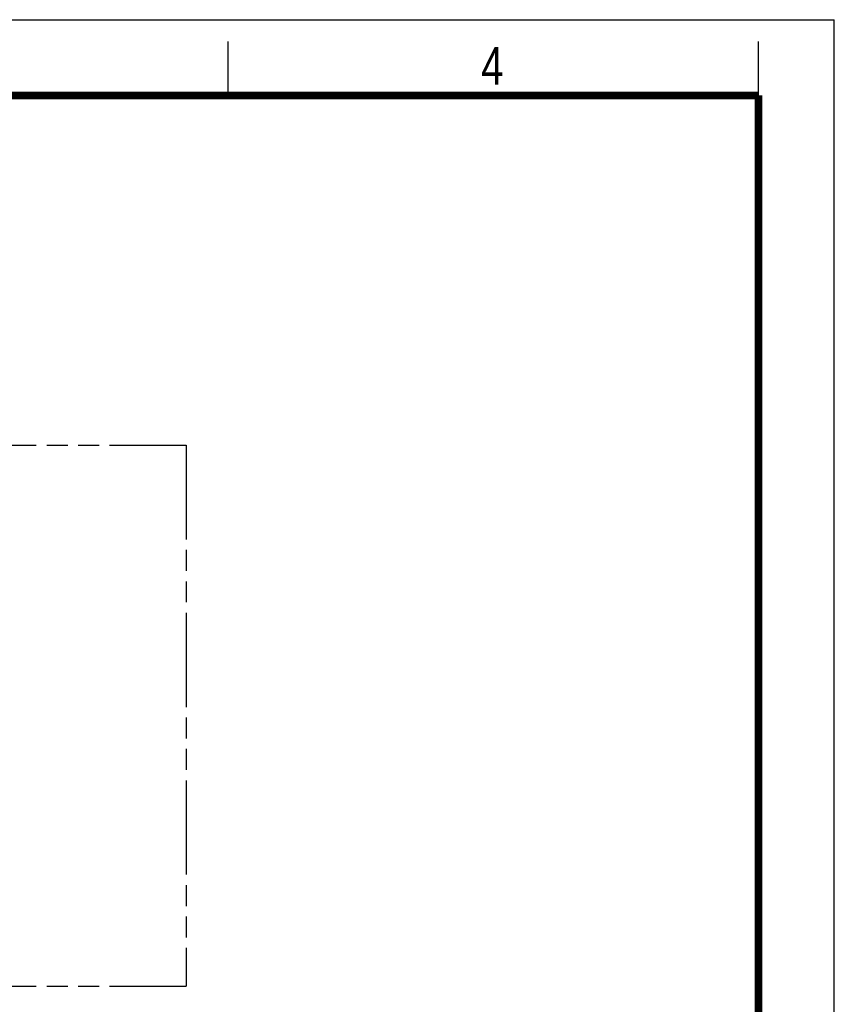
# Model space of a CAD drawing. Header units: millimetres. Extents: x 0 to 210, y 0 to 297.
# Tile 78 of 78: x 135 to 210, y 206 to 297. Entities that reach past the tile are written whole.
import ezdxf

# ---------------------------------------------------------------- set-up
doc = ezdxf.new("R2010")
doc.units = ezdxf.units.MM
doc.header["$LTSCALE"] = 19.36
doc.linetypes.add('PHANTOM', pattern=[0.8, 0.45, -0.05, 0.1, -0.05, 0.1, -0.05])
doc.layers.get('0').update_dxf_attribs({"linetype": 'CONTINUOUS'})
doc.layers.add('DEFAULT_3', color=7, linetype='PHANTOM')
doc.styles.add('TEXTSTYLE_2', font='txt', dxfattribs={"width": 0.75})

msp = doc.modelspace()

# ---------------------------------------------------------------- linework, layer by layer
at = {"color": 2, "linetype": 'CONTINUOUS'}
for p, q in [((0, 297), (210, 297)), ((210, 0), (210, 297)), ((154, 290), (154, 295)), ((203, 290), (203, 295))]:
    msp.add_line(p, q, dxfattribs=at)
at = {"color": 7, "linetype": 'CONTINUOUS', "const_width": 0.7}
for points in [[(7, 290), (203, 290)], [(203, 7), (203, 290)]]:
    msp.add_lwpolyline(points, dxfattribs=at)
at = {"layer": 'DEFAULT_3', "color": 7, "linetype": 'PHANTOM'}
for p, q in [((50.12864, 257.68), (150.12864, 257.68)), ((150.12864, 257.68), (150.12864, 207.68)), ((50.12864, 207.68), (150.12864, 207.68))]:
    msp.add_line(p, q, dxfattribs=at)

# ---------------------------------------------------------------- texts
at = {"color": 5, "linetype": 'CONTINUOUS', "style": 'TEXTSTYLE_2', "width": 0.785714}
msp.add_text('4', height=3.5, dxfattribs=at).set_placement((177.38314, 290.99105))

doc.saveas('drawing.dxf')
